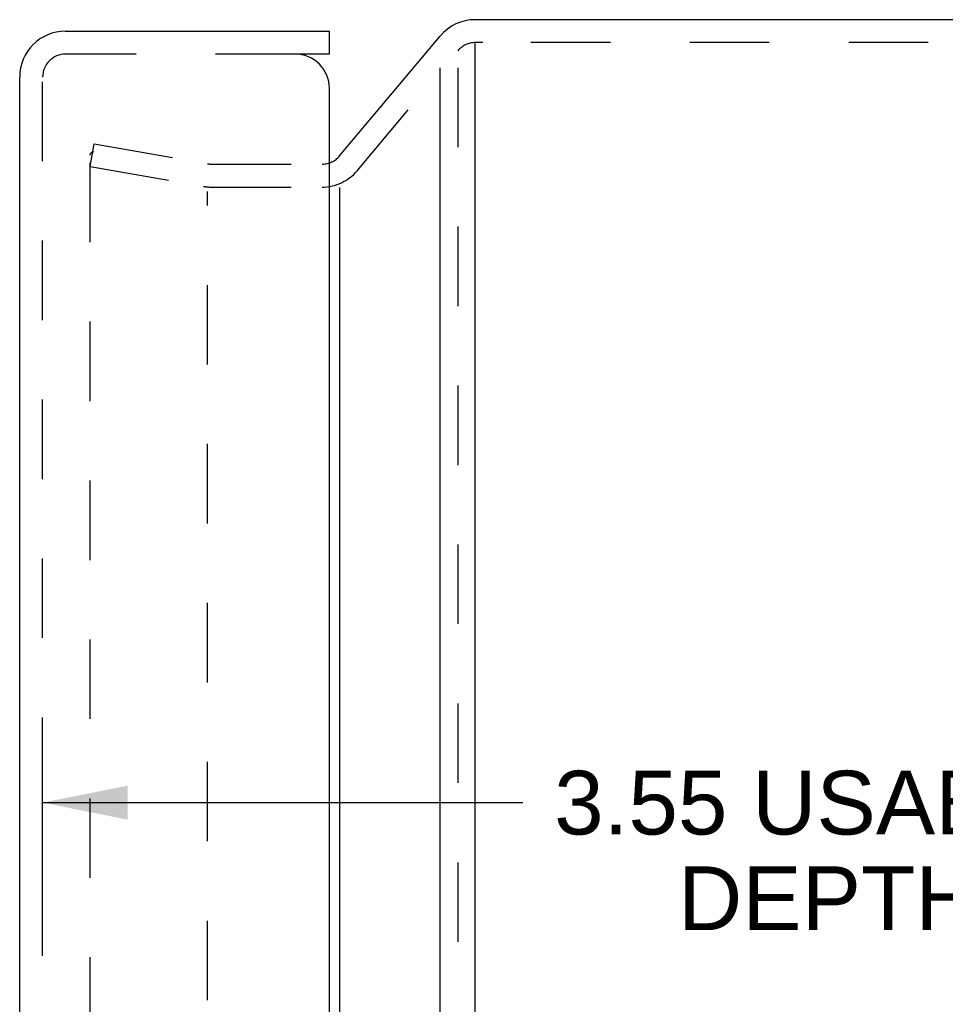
# Model space of a CAD drawing. Header units: inches. Extents: x 0 to 37.8, y 0 to 24.4.
# Tile 36 of 38: x 20.4 to 22.9, y 14 to 16.6. Entities that reach past the tile are written whole.
import ezdxf

# ---------------------------------------------------------------- set-up
doc = ezdxf.new("R2010")
doc.units = ezdxf.units.IN
doc.header["$LTSCALE"] = 2.077778
doc.header["$MEASUREMENT"] = 0
doc.linetypes.add('HIDDEN', pattern=[0.2, 0.1, -0.1])
doc.layers.get('0').update_dxf_attribs({"linetype": 'CONTINUOUS'})
for name, color, linetype in [('DEFAULT_2', 8, 'HIDDEN'), ('DIMENSIONS', 7, 'CONTINUOUS'), ('DOOR_ASSEMBLY', 7, 'CONTINUOUS')]:
    doc.layers.add(name, color=color, linetype=linetype)
doc.styles.get("Standard").update_dxf_attribs({"font": 'arial.ttf'})
doc.dimstyles.new('DIMSTYLE_1', dxfattribs={"dimtxt": 0.166667, "dimasz": 0.222222, "dimexe": 0.09, "dimexo": 0.07, "dimgap": 0.0375, "dimtad": 0, "dimtih": 1, "dimtoh": 1, "dimzin": 4, "dimdsep": 46, "dimtxsty": 'Standard', "dimblk": '_FILLED', "dimblk1": '_FILLED', "dimblk2": '_FILLED', "dimcen": 0.09, "dimadec": 3, "dimazin": 1, "dimtfac": 1, "dimtdec": 3, "dimtofl": 0, "dimtmove": 0, "dimatfit": 3, "dimldrblk": '_FILLED', "dimfxl": 0, "dimtolj": 1, "dimtzin": 4, "dimarcsym": 0})

# ---------------------------------------------------------------- blocks, each defined once
blk = doc.blocks.new('_FILLED')
at = {"color": 0, "linetype": 'ByBlock'}
blk.add_solid([(0, 0), (-1, 0.2), (-1, -0.2)], dxfattribs=at)
blk = doc.blocks.new('*D15')
at = {"layer": 'DIMENSIONS', "color": 2, "linetype": 'Continuous'}
for p, q in [((20.5081, 14.244), (20.5081, 14.7413)), ((24.0617, 14.1291), (24.0617, 14.7413)), ((20.5081, 14.5413), (21.7636, 14.5413)), ((24.0617, 14.5413), (23.3646, 14.5413))]:
    blk.add_line(p, q, dxfattribs=at)
at = {"layer": 'DIMENSIONS', "color": 2, "linetype": 'Continuous', "xscale": 0.2222222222, "yscale": 0.2222222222, "zscale": 0.2222222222, "rotation": 180}
blk.add_blockref('_FILLED', (20.5081, 14.5413), dxfattribs=at)
at = {"layer": 'DIMENSIONS', "color": 2, "linetype": 'Continuous', "xscale": 0.2222222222, "yscale": 0.2222222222, "zscale": 0.2222222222}
blk.add_blockref('_FILLED', (24.0617, 14.5413), dxfattribs=at)
at = {"layer": 'DIMENSIONS', "color": 2, "linetype": 'Continuous', "insert": (22.5641, 14.6246), "char_height": 0.166667, "width": 1.434325, "attachment_point": 2, "line_spacing_factor": 0.9}
blk.add_mtext('3.55 USABLE\\PDEPTH', dxfattribs=at)

msp = doc.modelspace()

# ---------------------------------------------------------------- linework, layer by layer
at = {"color": 3, "linetype": 'Continuous'}
for p, q in [((24.5127, 16.5885), (21.6396, 16.5885)), ((21.2848, 16.2322), (21.5477, 16.5456)), ((21.6396, 8.6504), (21.6396, 16.5266)), ((21.5477, 8.714), (21.5477, 16.4629)), ((21.2848, 16.1496), (21.2848, 9.0273))]:
    msp.add_line(p, q, dxfattribs=at)
at = {"color": 7, "linetype": 'Continuous'}
msp.add_line((21.6396, 16.5266), (21.6396, 16.5285), dxfattribs=at)
at = {"color": 3, "linetype": 'Continuous'}
msp.add_arc((21.6396, 16.4685), 0.12, 90, 140, dxfattribs=at)
at = {"layer": 'DEFAULT_2', "color": 8, "linetype": 'HIDDEN'}
for p, q in [((21.3307, 16.1937), (21.5937, 16.507)), ((21.6591, 16.5285), (21.6396, 16.5285)), ((24.4863, 16.5285), (21.6591, 16.5285)), ((21.5937, 16.4629), (21.5937, 8.714)), ((20.6323, 16.205), (20.6428, 16.2641)), ((20.6428, 16.2641), (20.9396, 16.2117)), ((20.6323, 8.9423), (20.6323, 16.2346)), ((20.6323, 16.205), (20.9292, 16.1526)), ((20.95, 16.2108), (21.2388, 16.2108)), ((20.95, 16.1508), (21.2388, 16.1508)), ((20.9396, 9.0379), (20.9396, 16.139))]:
    msp.add_line(p, q, dxfattribs=at)
for points in [[(20.6323, 16.2346), (20.6324, 16.2352), (20.6324, 16.2358), (20.6325, 16.2363), (20.6327, 16.2369), (20.6329, 16.2375), (20.6331, 16.238), (20.6333, 16.2385), (20.6336, 16.239), (20.634, 16.2395), (20.6343, 16.2399), (20.6347, 16.2403), (20.6352, 16.2407), (20.6356, 16.2411), (20.6361, 16.2414), (20.6366, 16.2417), (20.6371, 16.242), (20.6376, 16.2422), (20.6382, 16.2423), (20.6387, 16.2425), (20.6393, 16.2426), (20.6399, 16.2426), (20.6402, 16.2426)], [(20.6402, 16.2426), (20.6404, 16.2426), (20.641, 16.2426), (20.6416, 16.2425)]]:
    msp.add_lwpolyline(points, dxfattribs=at)
for centre, radius, start, end in [((21.6396, 16.4685), 0.06, 90, 140), ((21.2388, 16.2708), 0.06, 270.6789, 320), ((20.95, 16.2708), 0.06, 260, 270), ((21.2388, 16.2708), 0.12, 270, 320), ((20.95, 16.2708), 0.12, 260, 270)]:
    msp.add_arc(centre, radius, start, end, dxfattribs=at)
at = {"layer": 'DOOR_ASSEMBLY', "color": 3, "linetype": 'Continuous'}
for p, q in [((20.5681, 16.5585), (21.2581, 16.5585)), ((20.4481, 8.7385), (20.4481, 16.4385)), ((21.2581, 8.7685), (21.2581, 16.4085))]:
    msp.add_line(p, q, dxfattribs=at)
at = {"layer": 'DOOR_ASSEMBLY', "color": 7, "linetype": 'Continuous'}
for q in [(21.2581, 16.5585), (21.1681, 16.4985)]:
    msp.add_line((21.2581, 16.4985), q, dxfattribs=at)
at = {"layer": 'DOOR_ASSEMBLY', "color": 8, "linetype": 'HIDDEN'}
for p, q in [((21.1681, 16.4985), (20.5681, 16.4985)), ((20.5081, 8.7385), (20.5081, 16.4385))]:
    msp.add_line(p, q, dxfattribs=at)
at = {"layer": 'DOOR_ASSEMBLY', "color": 3, "linetype": 'Continuous'}
for centre, radius, start, end in [((20.5681, 16.4385), 0.12, 90, 180), ((21.1681, 16.4085), 0.09, 0, 90)]:
    msp.add_arc(centre, radius, start, end, dxfattribs=at)
at = {"layer": 'DOOR_ASSEMBLY', "color": 8, "linetype": 'HIDDEN'}
msp.add_arc((20.5681, 16.4385), 0.06, 90, 180, dxfattribs=at)

# ---------------------------------------------------------------- dimensions: what is measured, and where the dimension line sits
at = {"layer": 'DIMENSIONS', "color": 2, "linetype": 'Continuous'}
dim = msp.add_linear_dim(base=(20.5081, 14.5413), p1=(24.0617, 14.0591), p2=(20.5081, 14.174), angle=180, text='<> USABLE\\PDEPTH', dimstyle='DIMSTYLE_1', dxfattribs=at)
dim.commit()
dim.dimension.update_dxf_attribs({"geometry": '*D15', "text_midpoint": (22.5641, 14.4163), "dimtype": 160})

doc.saveas('drawing.dxf')
